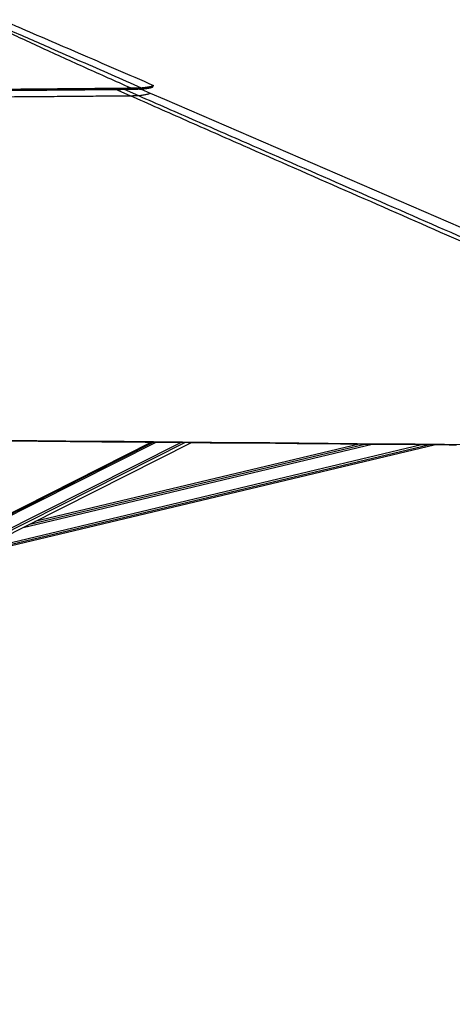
# Model space of a CAD drawing. Header units: millimetres. Extents: x 59675 to 443956, y 27057 to 412240.
# Tile 23 of 67: x 173240 to 204475, y 111374 to 182466. Entities that reach past the tile are written whole.
import ezdxf

# ---------------------------------------------------------------- set-up
doc = ezdxf.new("R2010")
doc.units = ezdxf.units.MM
doc.header["$LTSCALE"] = 50
doc.layers.add('COMPONENT_GEOMETRY', color=7, linetype='Continuous')
doc.styles.add('SLDTEXTSTYLE0', font='TXT', dxfattribs={"width": 0.75})
doc.dimstyles.new('SLDDIMSTYLE2', dxfattribs={"dimtxt": 2500, "dimasz": 165.1, "dimexe": 0, "dimexo": 0.0625, "dimgap": 625, "dimtad": 0, "dimtih": 1, "dimtoh": 1, "dimdec": 0, "dimrnd": 1e-09, "dimzin": 12, "dimdsep": 46, "dimtxsty": 'SLDTEXTSTYLE0', "dimsah": 1, "dimcen": 0.09, "dimadec": 0, "dimazin": 3, "dimtfac": 1, "dimtdec": 0, "dimtofl": 0, "dimtmove": 0, "dimatfit": 3, "dimfxl": 1, "dimfrac": 2, "dimtolj": 1, "dimtzin": 12, "dimarcsym": 0})

# ---------------------------------------------------------------- blocks, each defined once
blk = doc.blocks.new('_D_5')
at = {"layer": 'COMPONENT_GEOMETRY', "color": 7}
for p, q in [((239590, 151446), (257678, 151446)), ((257519, 151446), (257519, 99886)), ((252518, 99378), (251756, 99378)), ((251756, 99378), (251756, 95410)), ((262521, 99378), (263283, 99378)), ((263283, 99378), (263283, 95410)), ((251756, 95410), (252518, 95410)), ((263283, 95410), (262521, 95410)), ((257519, 40110), (257519, 91669)), ((98713, 40110), (257678, 40110))]:
    blk.add_line(p, q, dxfattribs=at)
for points in [[(257519, 151446), (257494, 151281), (257545, 151281)], [(257519, 40110), (257545, 40275), (257494, 40275)]]:
    blk.add_solid(points, dxfattribs=at)
at = {"layer": 'COMPONENT_GEOMETRY', "color": 7, "char_height": 2500, "attachment_point": 1, "style": 'SLDTEXTSTYLE0'}
for s, insert in [('7\'3.67"', (252518, 98632)), ('2227', (253825, 94892))]:
    blk.add_mtext(s, dxfattribs=dict(at, insert=insert))

msp = doc.modelspace()

# ---------------------------------------------------------------- linework, layer by layer
at = {"color": 8, "linetype": 'Continuous', "lineweight": 25}
for p, q in [((181212.25, 176978.04), (180190.24, 177433.6)), ((180784.26, 177439.3), (181807.1, 176990.27)), ((169895.89, 145304.98), (183097.48, 151958.69)), ((169911.99, 145421.07), (182887.07, 151960.62)), ((170100.71, 144496), (184875.1, 151942.41)), ((170175.52, 144380.15), (185174.33, 151939.67)), ((171450.57, 144435.65), (202242.57, 151783.85)), ((171479.15, 144316), (202753.06, 151779.21)), ((173488.44, 145804.84), (198678.98, 151816.31)), ((173965.66, 146045.37), (198167.83, 151820.97))]:
    msp.add_line(p, q, dxfattribs=at)
at = {"color": 7, "linetype": 'Continuous', "lineweight": 25}
for p, q in [((182000.64, 177458.54), (182664.48, 177171.83)), ((182862.95, 177630.78), (182902.64, 177722.58)), ((182902.39, 177722.68), (182902.64, 177722.58)), ((182838.83, 151961.06), (169993.39, 145486.86)), ((182758.41, 151961.8), (170092.54, 145544)), ((170533.53, 144315.55), (185651.85, 151935.3)), ((171501.78, 144221.56), (203156.06, 151775.54)), ((197761.48, 151824.68), (174345.05, 146236.58))]:
    msp.add_line(p, q, dxfattribs=at)
at = {"color": 7, "linetype": 'Continuous', "lineweight": 25, "flags": 128}
for points in [[(182664.48, 177171.83), (183703.27, 176723.2), (205074.22, 167493.41), (238023.08, 153263.31), (238283.7, 153150.75)], [(182862.13, 177629.44), (182881.95, 177675.33), (182901.77, 177721.22)], [(167659.55, 152146.33), (168184.84, 152141.5), (170286.02, 152122.16), (172387.21, 152102.84), (174488.39, 152083.53), (178690.75, 152044.96), (180791.93, 152025.69), (182893.11, 152006.43), (184994.3, 151987.19), (187095.48, 151967.96), (189196.67, 151948.75), (191297.85, 151929.55), (193399.03, 151910.36), (195500.21, 151891.19), (197601.39, 151872.02), (199702.58, 151852.88), (201803.76, 151833.74), (203904.95, 151814.62), (206006.13, 151795.51)], [(167659.53, 152100.47), (179167.47, 151994.71), (182301.79, 151965.98), (183868.95, 151951.62), (187003.27, 151922.93), (188570.42, 151908.6), (191704.74, 151879.95), (193271.9, 151865.64), (196406.22, 151837.04), (197973.38, 151822.75), (199540.54, 151808.46), (201891.28, 151787.05), (204242.01, 151765.66), (204767.31, 151760.88)]]:
    msp.add_lwpolyline(points, dxfattribs=at)
at = {"color": 7, "linetype": 'Continuous', "lineweight": 25}
for points, knots in [([(181241.26, 177536.79), (180171.56, 178014.21), (178566.99, 178730.36), (176441.11, 179690.4), (174898.44, 180394.29), (173653.15, 180971.25), (172702.46, 181419.7), (171987.81, 181762.64), (171272.68, 182112.73), (170813.2, 182346.97), (170583.36, 182464.15)], [0, 0, 0, 0, 0.29364541, 0.44047578, 0.58730528, 0.72248434, 0.79009155, 0.8576976, 0.92881888, 1, 1, 1, 1]), ([(170679.6, 182465.72), (170714.57, 182451.98), (171025.39, 182329.89), (171598.7, 182095.47), (172653.75, 181648.16), (173948.05, 181088.63), (175704.13, 180319.9), (177672.38, 179457.84), (179850.46, 178501.99), (181297.09, 177867.41), (182020.4, 177550.12)], [0, 0, 0, 0, 0.0085003, 0.07555448, 0.142618, 0.27803645, 0.4134652, 0.60897424, 0.8044871, 1, 1, 1, 1]), ([(172029.18, 182418.6), (172395.32, 182260.48), (174207.5, 181477.87), (177831.9, 179912.54), (181090.16, 178505.35), (182902.39, 177722.68)], [0, 0, 0, 0, 0.10101954, 0.49999255, 1, 1, 1, 1]), ([(167623.02, 177327.41), (168389.55, 177333.07), (169916.4, 177344.33), (172192.28, 177362.38), (174039.42, 177377.79), (175460.77, 177390.14), (176461.64, 177399), (177447.35, 177407.93), (178417.47, 177416.86), (179371.66, 177425.8), (180309.78, 177434.71), (180929.23, 177440.7), (181236.42, 177443.67)], [0, 0, 0, 0, 0.16816578, 0.3349689, 0.49995018, 0.57454889, 0.6481445, 0.72069709, 0.79218046, 0.86256957, 0.93184782, 1, 1, 1, 1]), ([(167623.07, 177419.13), (168389.89, 177424.79), (169917.32, 177436.07), (172194.06, 177454.24), (174041.89, 177469.84), (175463.76, 177482.35), (176464.98, 177491.35), (177451.03, 177500.41), (178421.47, 177509.49), (179375.96, 177518.6), (180314.36, 177527.67), (180933.99, 177533.76), (181241.26, 177536.79)], [0, 0, 0, 0, 0.16816406, 0.33496858, 0.49995282, 0.57455156, 0.64814811, 0.72070078, 0.79218408, 0.86257239, 0.93185015, 1, 1, 1, 1]), ([(181236.42, 177443.67), (181237.23, 177459.19), (181238.84, 177490.22), (181240.45, 177521.27), (181241.26, 177536.79)], [0, 0, 0, 0, 0.49998543, 1, 1, 1, 1]), ([(181236.42, 177443.67), (181283.08, 177445.76), (181374.09, 177449.83), (181504.98, 177454.87), (181626.1, 177458.74), (181722.56, 177460.95), (181795.31, 177461.88), (181850.15, 177462.01), (181902.8, 177461.41), (181950.83, 177459.85), (181973.31, 177457.84), (181984.85, 177456.81)], [0, 0, 0, 0, 0.1266334, 0.24700367, 0.37537547, 0.50136216, 0.58468896, 0.66920691, 0.75566728, 0.8745539, 1, 1, 1, 1]), ([(181241.26, 177536.79), (181289.23, 177539.22), (181382.92, 177543.98), (181517.73, 177549.75), (181642.86, 177554.12), (181742.93, 177556.47), (181818.82, 177557.33), (181876.32, 177557.26), (181931.88, 177556.28), (181983.08, 177554.1), (182007.75, 177551.47), (182020.4, 177550.12)], [0, 0, 0, 0, 0.12619306, 0.24652052, 0.37518035, 0.50160335, 0.58520255, 0.66991589, 0.75644682, 0.87515012, 1, 1, 1, 1]), ([(181807.1, 176990.27), (181869.4, 176997.75), (181994, 177012.69), (182156.69, 177035), (182299.48, 177057.18), (182422.36, 177079.76), (182522.96, 177102.65), (182598.32, 177125.89), (182648.31, 177148.97), (182659.09, 177164.21), (182664.48, 177171.83)], [0, 0, 0, 0, 0.12086964, 0.24173842, 0.36268401, 0.48362905, 0.6126607, 0.74169223, 0.87084611, 1, 1, 1, 1]), ([(181984.85, 177456.81), (182012.22, 177459.78), (182064.63, 177465.45), (182135.98, 177473.57), (182198.23, 177480.91), (182246.2, 177486.78), (182282.35, 177491.34), (182308.8, 177494.75), (182333.46, 177497.99), (182360.65, 177501.65), (182393.64, 177506.19), (182431.09, 177511.55), (182468.96, 177517.2), (182504.33, 177522.72), (182537.3, 177528.09), (182567.95, 177533.34), (182596.39, 177538.44), (182653.69, 177549.27), (182728.59, 177565.75), (182801.05, 177587.81), (182846.82, 177608.98), (182856.69, 177622.84), (182861.39, 177629.44)], [0, 0, 0, 0, 0.05158128, 0.09874477, 0.14143636, 0.17960387, 0.20126022, 0.2211044, 0.23912799, 0.25793127, 0.28489368, 0.3185918, 0.35150508, 0.38362606, 0.41494711, 0.44546139, 0.47516381, 0.50407621, 0.63443131, 0.76206462, 0.88672738, 1, 1, 1, 1]), ([(181984.85, 177456.81), (181990.78, 177472.36), (182002.63, 177503.46), (182014.48, 177534.57), (182020.4, 177550.12)], [0, 0, 0, 0, 0.49998271, 1, 1, 1, 1]), ([(182020.4, 177550.12), (182047.89, 177553.04), (182100.52, 177558.64), (182172.17, 177566.65), (182234.71, 177573.89), (182282.87, 177579.69), (182319.21, 177584.19), (182345.77, 177587.55), (182370.54, 177590.76), (182397.87, 177594.36), (182431, 177598.85), (182468.63, 177604.14), (182506.68, 177609.73), (182542.23, 177615.17), (182575.37, 177620.5), (182606.15, 177625.68), (182634.74, 177630.74), (182692.33, 177641.46), (182767.6, 177657.81), (182840.41, 177679.73), (182886.41, 177700.8), (182896.3, 177714.64), (182901.01, 177721.23)], [0, 0, 0, 0, 0.051583, 0.09874894, 0.14144263, 0.17961134, 0.20126947, 0.22111396, 0.23913788, 0.25795116, 0.28491564, 0.31861659, 0.3515331, 0.38365716, 0.41498171, 0.44549875, 0.47520429, 0.50412533, 0.63449809, 0.7621487, 0.88682888, 1, 1, 1, 1]), ([(167623.21, 176868.82), (168207.35, 176873.11), (169375.61, 176881.67), (171126.95, 176894.92), (172877.08, 176908.48), (174634.51, 176922.47), (176398.41, 176936.86), (178087.03, 176951), (179691.9, 176964.72), (180705.44, 176973.6), (181212.25, 176978.04)], [0, 0, 0, 0, 0.12839342, 0.25678625, 0.38529252, 0.51379853, 0.64429913, 0.77483259, 0.88740707, 1, 1, 1, 1]), ([(181212.25, 176978.04), (181250.54, 176978.4), (181327.06, 176979.11), (181437.46, 176980.38), (181539.71, 176981.85), (181625.85, 176983.39), (181692.62, 176984.97), (181746.66, 176986.64), (181787.03, 176988.43), (181800.41, 176989.66), (181807.1, 176990.27)], [0, 0, 0, 0, 0.123833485, 0.247513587, 0.372697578, 0.497744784, 0.607812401, 0.7179774, 0.858868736, 1, 1, 1, 1]), ([(239312.36, 151494.09), (239289.38, 151504.14), (231106.27, 155083.44), (219363.35, 160220.67), (202748.27, 167497.84), (192925.65, 171807.46), (185302.16, 175165.5), (182575.55, 176373.86), (181212.25, 176978.04)], [0, 0, 0, 0, 0.001184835, 0.42204787, 0.605663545, 0.858561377, 0.929280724, 1, 1, 1, 1])]:
    msp.add_open_spline(points, degree=3, knots=knots, dxfattribs=at)
at = {"color": 8, "linetype": 'Continuous', "lineweight": 25}
msp.add_open_spline([(181807.1, 176990.27), (183188.2, 176384.54), (185950.38, 175173.07), (193623.29, 171811.73), (209731.9, 164762.95), (225769.4, 157751.04), (236899.45, 152885.35), (238216.49, 152309.59)], degree=3, knots=[0, 0, 0, 0, 0.073201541, 0.146403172, 0.407562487, 0.929896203, 1, 1, 1, 1], dxfattribs=at)

# ---------------------------------------------------------------- dimensions: what is measured, and where the dimension line sits
at = {"layer": 'COMPONENT_GEOMETRY', "color": 7}
dim = msp.add_linear_dim(base=(257519.32, 40109.55), p1=(239526.37, 151445.89), p2=(98649.72, 40109.55), angle=90, dimstyle='SLDDIMSTYLE2', dxfattribs=at)
dim.commit()
dim.dimension.update_dxf_attribs({"geometry": '_D_5', "text_midpoint": (257519.32, 95777.72), "dimtype": 160})

doc.saveas('drawing.dxf')
